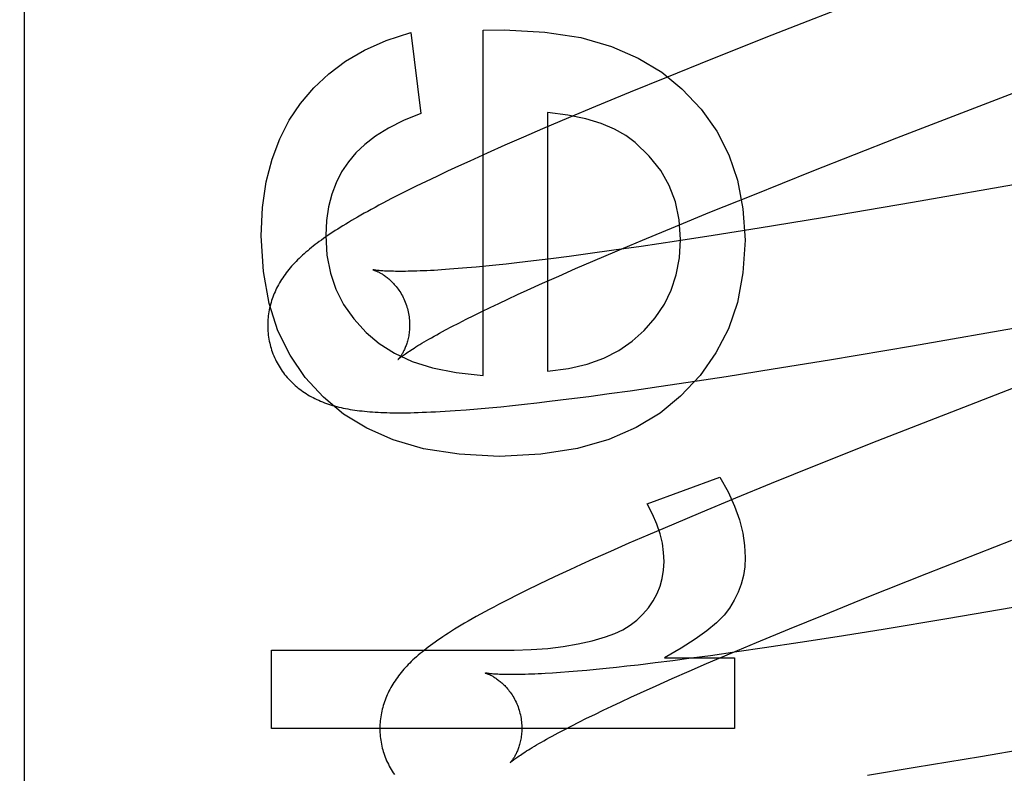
# Model space of a CAD drawing. Header units: inches. Extents: x 0 to 278, y 0 to 180.
# Tile 34 of 81: x 96.321 to 96.46, y 91.931 to 92.038. Entities that reach past the tile are written whole.
import ezdxf

# ---------------------------------------------------------------- set-up
doc = ezdxf.new("R2010")
doc.units = ezdxf.units.IN
doc.header["$LTSCALE"] = 15.310625
doc.header["$MEASUREMENT"] = 0
doc.linetypes.add('HIDDEN', pattern=[0.2, 0.1, -0.1])
doc.layers.add('DEFAULT_2', color=8, linetype='HIDDEN')

msp = doc.modelspace()

# ---------------------------------------------------------------- linework, layer by layer
at = {"layer": 'DEFAULT_2', "color": 8, "linetype": 'HIDDEN'}
for p, q in [((96.3218, 88.85856), (96.3218, 94.35906)), ((96.44031, 92.04053), (96.42703, 92.03532)), ((96.37617, 92.03572), (96.37758, 92.0243)), ((96.38636, 92.03603), (96.38931, 92.03609)), ((96.38636, 91.98741), (96.38636, 92.03603)), ((96.42703, 92.03532), (96.41842, 92.0319)), ((96.41842, 92.0319), (96.41216, 92.02938)), ((96.41216, 92.02938), (96.40709, 92.02731)), ((96.40709, 92.02731), (96.40218, 92.02528)), ((96.39545, 92.02443), (96.39545, 91.98802)), ((96.40218, 92.02528), (96.39838, 92.02368)), ((96.39838, 92.02368), (96.3947, 92.02212)), ((96.3947, 92.02212), (96.39203, 92.02096)), ((96.39203, 92.02096), (96.38943, 92.01982)), ((96.43269, 92.01616), (96.44463, 92.02085)), ((96.49918, 92.02088), (96.44683, 92.01178)), ((96.38691, 92.0187), (96.38447, 92.0176)), ((96.38943, 92.01982), (96.38691, 92.0187)), ((96.38447, 92.0176), (96.38289, 92.01688)), ((96.38134, 92.01616), (96.37983, 92.01545)), ((96.38289, 92.01688), (96.38134, 92.01616)), ((96.42432, 92.01282), (96.43269, 92.01616)), ((96.37836, 92.01474), (96.37693, 92.01405)), ((96.37983, 92.01545), (96.37836, 92.01474)), ((96.37552, 92.01335), (96.37414, 92.01265)), ((96.37693, 92.01405), (96.37552, 92.01335)), ((96.41829, 92.01038), (96.42432, 92.01282)), ((96.44683, 92.01178), (96.43413, 92.00962)), ((96.41345, 92.0084), (96.41829, 92.01038)), ((96.43413, 92.00962), (96.42521, 92.00816)), ((96.4088, 92.00647), (96.41345, 92.0084)), ((96.42521, 92.00816), (96.41877, 92.00713)), ((96.40524, 92.00497), (96.4088, 92.00647)), ((96.41359, 92.00633), (96.40861, 92.00558)), ((96.41877, 92.00713), (96.41359, 92.00633)), ((96.40478, 92.00503), (96.40111, 92.00452)), ((96.40183, 92.00351), (96.40524, 92.00497)), ((96.40861, 92.00558), (96.40478, 92.00503)), ((96.39109, 92.00326), (96.38959, 92.0031)), ((96.39344, 92.00354), (96.39109, 92.00326)), ((96.3959, 92.00384), (96.39344, 92.00354)), ((96.39846, 92.00417), (96.3959, 92.00384)), ((96.40111, 92.00452), (96.39846, 92.00417)), ((96.39937, 92.00245), (96.40183, 92.00351)), ((96.38165, 92.00236), (96.38052, 92.00228)), ((96.38283, 92.00245), (96.38165, 92.00236)), ((96.38408, 92.00255), (96.38283, 92.00245)), ((96.38537, 92.00267), (96.38408, 92.00255)), ((96.38673, 92.0028), (96.38537, 92.00267)), ((96.38813, 92.00294), (96.38673, 92.0028)), ((96.38959, 92.0031), (96.38813, 92.00294)), ((96.39701, 92.00141), (96.39937, 92.00245)), ((96.39474, 92.0004), (96.39701, 92.00141)), ((96.3912, 91.99879), (96.39258, 91.99942)), ((96.39258, 91.99942), (96.39474, 92.0004)), ((96.4468, 91.99158), (96.49487, 91.99994)), ((96.38858, 91.99756), (96.38986, 91.99817)), ((96.38986, 91.99817), (96.3912, 91.99879)), ((96.38504, 91.99585), (96.38616, 91.9964)), ((96.38616, 91.9964), (96.38734, 91.99698)), ((96.38734, 91.99698), (96.38858, 91.99756)), ((96.38294, 91.99479), (96.38396, 91.99531)), ((96.38396, 91.99531), (96.38504, 91.99585)), ((96.38108, 91.99382), (96.38198, 91.9943)), ((96.38198, 91.9943), (96.38294, 91.99479)), ((96.43514, 91.98961), (96.4468, 91.99158)), ((96.4272, 91.98832), (96.43514, 91.98961)), ((96.4206, 91.98727), (96.4272, 91.98832)), ((96.41525, 91.98645), (96.4206, 91.98727)), ((96.4041, 91.98484), (96.40705, 91.98525)), ((96.40705, 91.98525), (96.41109, 91.98583)), ((96.41109, 91.98583), (96.41525, 91.98645)), ((96.39569, 91.98376), (96.39842, 91.9841)), ((96.39842, 91.9841), (96.40123, 91.98446)), ((96.40123, 91.98446), (96.4041, 91.98484)), ((96.38398, 91.98257), (96.38557, 91.9827)), ((96.38557, 91.9827), (96.38719, 91.98285)), ((96.38719, 91.98285), (96.38884, 91.983)), ((96.38884, 91.983), (96.3905, 91.98317)), ((96.3905, 91.98317), (96.39219, 91.98336)), ((96.39219, 91.98336), (96.39392, 91.98355)), ((96.39392, 91.98355), (96.39569, 91.98376)), ((96.45399, 91.98291), (96.4418, 91.97813)), ((96.4418, 91.97813), (96.43319, 91.9747)), ((96.43319, 91.9747), (96.42693, 91.97217)), ((96.40944, 91.9693), (96.4197, 91.9731)), ((96.42693, 91.97217), (96.42188, 91.9701)), ((96.42188, 91.9701), (96.41698, 91.96807)), ((96.41698, 91.96807), (96.4132, 91.96648)), ((96.4132, 91.96648), (96.40954, 91.96492)), ((96.40954, 91.96492), (96.40688, 91.96376)), ((96.40688, 91.96376), (96.4043, 91.96263)), ((96.44884, 91.95951), (96.46082, 91.96421)), ((96.4043, 91.96263), (96.40179, 91.96151)), ((96.40017, 91.96077), (96.39858, 91.96004)), ((96.40179, 91.96151), (96.40017, 91.96077)), ((96.39704, 91.95932), (96.39552, 91.95861)), ((96.39858, 91.96004), (96.39704, 91.95932)), ((96.44044, 91.95616), (96.44884, 91.95951)), ((96.39405, 91.9579), (96.39261, 91.9572)), ((96.39552, 91.95861), (96.39405, 91.9579)), ((96.39121, 91.95651), (96.38985, 91.95582)), ((96.39261, 91.9572), (96.39121, 91.95651)), ((96.43438, 91.95371), (96.44044, 91.95616)), ((96.46435, 91.95528), (96.45163, 91.95312)), ((96.42952, 91.95173), (96.43438, 91.95371)), ((96.45163, 91.95312), (96.44269, 91.95164)), ((96.42485, 91.94979), (96.42952, 91.95173)), ((96.43621, 91.9506), (96.43099, 91.94978)), ((96.44269, 91.95164), (96.43621, 91.9506)), ((96.42127, 91.94828), (96.42485, 91.94979)), ((96.43099, 91.94978), (96.42596, 91.94902)), ((96.35659, 91.93768), (96.35659, 91.94873)), ((96.35659, 91.94873), (96.39072, 91.94873)), ((96.41836, 91.94793), (96.41567, 91.94757)), ((96.41783, 91.94682), (96.42127, 91.94828)), ((96.42209, 91.94846), (96.41836, 91.94793)), ((96.42596, 91.94902), (96.42209, 91.94846)), ((96.40662, 91.94644), (96.40513, 91.94628)), ((96.40817, 91.94662), (96.40662, 91.94644)), ((96.41057, 91.94691), (96.40817, 91.94662)), ((96.41307, 91.94722), (96.41057, 91.94691)), ((96.4119, 91.94763), (96.42178, 91.94763)), ((96.41567, 91.94757), (96.41307, 91.94722)), ((96.41536, 91.94575), (96.41783, 91.94682)), ((96.42178, 91.94763), (96.42178, 91.93768)), ((96.39727, 91.94555), (96.39615, 91.94548)), ((96.39844, 91.94564), (96.39727, 91.94555)), ((96.39967, 91.94574), (96.39844, 91.94564)), ((96.40096, 91.94586), (96.39967, 91.94574)), ((96.4023, 91.94599), (96.40096, 91.94586)), ((96.40369, 91.94613), (96.4023, 91.94599)), ((96.40513, 91.94628), (96.40369, 91.94613)), ((96.41299, 91.9447), (96.41536, 91.94575)), ((96.40853, 91.94271), (96.41071, 91.94369)), ((96.41071, 91.94369), (96.41299, 91.9447)), ((96.40714, 91.94207), (96.40853, 91.94271)), ((96.45637, 91.93373), (96.51126, 91.94326)), ((96.40326, 91.94025), (96.4045, 91.94084)), ((96.4045, 91.94084), (96.4058, 91.94145)), ((96.4058, 91.94145), (96.40714, 91.94207)), ((96.40094, 91.93911), (96.40207, 91.93967)), ((96.40207, 91.93967), (96.40326, 91.94025)), ((96.39883, 91.93805), (96.39985, 91.93857)), ((96.39985, 91.93857), (96.40094, 91.93911)), ((96.42178, 91.93768), (96.35659, 91.93768)), ((96.39695, 91.93707), (96.39786, 91.93755)), ((96.39786, 91.93755), (96.39883, 91.93805)), ((96.44719, 91.93221), (96.45637, 91.93373)), ((96.44049, 91.93112), (96.44719, 91.93221))]:
    msp.add_line(p, q, dxfattribs=at)
for points in [[(96.36065, 92.0257), (96.36251, 92.02791), (96.36463, 92.02989), (96.36699, 92.03166), (96.36966, 92.03322), (96.37273, 92.03457), (96.37617, 92.03572)], [(96.38931, 92.03609), (96.39504, 92.03576), (96.4001, 92.03499), (96.40444, 92.03375), (96.40819, 92.0321), (96.41151, 92.03012), (96.41434, 92.02779)], [(96.44463, 92.02085), (96.46692, 92.0295), (96.48123, 92.03503)], [(96.41434, 92.02779), (96.41704, 92.0249), (96.41925, 92.0218), (96.42095, 92.0185), (96.42218, 92.0149), (96.42295, 92.01087), (96.42326, 92.00644)], [(96.35511, 92.00705), (96.35532, 92.01105), (96.35583, 92.01466), (96.35664, 92.01786), (96.35773, 92.02074), (96.35907, 92.02336), (96.36065, 92.0257)], [(96.37758, 92.0243), (96.37516, 92.0233), (96.37304, 92.02224), (96.37123, 92.02112), (96.3697, 92.01995), (96.36842, 92.01874), (96.36739, 92.01749)], [(96.40777, 92.02023), (96.40645, 92.02122), (96.40485, 92.02209), (96.40299, 92.02288), (96.40082, 92.02354), (96.3983, 92.02405), (96.39545, 92.02443)], [(96.41417, 92.00656), (96.41397, 92.00933), (96.41344, 92.01188), (96.41258, 92.01416), (96.41137, 92.01628), (96.40976, 92.01831), (96.40777, 92.02023)], [(96.36739, 92.01749), (96.36644, 92.01607), (96.36566, 92.01454), (96.36504, 92.01292), (96.36459, 92.01116), (96.36431, 92.00922), (96.3642, 92.00711)], [(96.37414, 92.01265), (96.37348, 92.01231), (96.37286, 92.01199), (96.37226, 92.01167), (96.37168, 92.01137), (96.37114, 92.01107), (96.37061, 92.01079), (96.37011, 92.01051), (96.36962, 92.01024), (96.36915, 92.00997), (96.36869, 92.00971), (96.36825, 92.00946), (96.36783, 92.00921), (96.36742, 92.00897), (96.36702, 92.00873), (96.36663, 92.00849), (96.36625, 92.00826), (96.36589, 92.00802), (96.36553, 92.0078), (96.36519, 92.00757), (96.36485, 92.00735), (96.36452, 92.00713), (96.3642, 92.00691), (96.36389, 92.00669), (96.36359, 92.00648), (96.36329, 92.00626), (96.363, 92.00605), (96.36272, 92.00583), (96.36245, 92.00562), (96.36218, 92.00541), (96.36192, 92.00519), (96.36166, 92.00498), (96.36141, 92.00477)], [(96.36389, 91.98434), (96.36132, 91.98712), (96.35919, 91.99025), (96.35748, 91.99368), (96.35622, 91.99756), (96.35544, 92.00203), (96.35511, 92.00705)], [(96.3642, 92.00711), (96.36438, 92.00437), (96.36487, 92.00183), (96.36564, 91.99954), (96.36672, 91.99742), (96.36815, 91.99539), (96.36989, 91.99347)], [(96.40906, 91.99375), (96.41061, 91.99553), (96.41188, 91.99743), (96.41286, 91.99943), (96.41356, 92.00159), (96.414, 92.00397), (96.41417, 92.00656)], [(96.42326, 92.00644), (96.42295, 92.00185), (96.42216, 91.99768), (96.4209, 91.99397), (96.41915, 91.99059), (96.4169, 91.98741), (96.41416, 91.98448)], [(96.36141, 92.00477), (96.36116, 92.00455), (96.36092, 92.00434), (96.36069, 92.00412), (96.36046, 92.0039), (96.36024, 92.00368), (96.36002, 92.00346), (96.35981, 92.00324), (96.3596, 92.00302), (96.3594, 92.00279), (96.3592, 92.00256), (96.35901, 92.00233), (96.35883, 92.0021), (96.35865, 92.00187), (96.35847, 92.00164), (96.35831, 92.0014), (96.35814, 92.00117), (96.35799, 92.00093), (96.35784, 92.00068), (96.35769, 92.00044), (96.35755, 92.00019), (96.35742, 91.99994), (96.35729, 91.9997), (96.35717, 91.99945), (96.35706, 91.9992), (96.35695, 91.99895), (96.35685, 91.9987), (96.35675, 91.99845), (96.35666, 91.99819), (96.35658, 91.99794), (96.3565, 91.99768), (96.35643, 91.99742), (96.35636, 91.99716), (96.3563, 91.9969), (96.35624, 91.99663), (96.35619, 91.99636), (96.35615, 91.9961), (96.35611, 91.99582), (96.35608, 91.99555), (96.35606, 91.99528), (96.35604, 91.995), (96.35603, 91.99473), (96.35603, 91.99445), (96.35603, 91.99418), (96.35604, 91.9939), (96.35606, 91.99362), (96.35608, 91.99335), (96.35612, 91.99307), (96.35615, 91.99279), (96.3562, 91.99252), (96.35625, 91.99224), (96.35631, 91.99197), (96.35637, 91.9917), (96.35644, 91.99147)], [(96.37087, 92.00229), (96.37085, 92.00229), (96.37084, 92.0023), (96.37084, 92.0023), (96.37084, 92.00229), (96.37086, 92.00229), (96.37088, 92.00228), (96.37091, 92.00228), (96.37094, 92.00227), (96.37099, 92.00225), (96.37104, 92.00223), (96.37109, 92.00221), (96.37115, 92.00219), (96.37122, 92.00216), (96.37129, 92.00213), (96.37137, 92.0021), (96.37145, 92.00206), (96.37153, 92.00202), (96.37162, 92.00198), (96.37172, 92.00193), (96.37181, 92.00188), (96.37191, 92.00182), (96.37202, 92.00176), (96.37213, 92.0017), (96.37224, 92.00163), (96.37235, 92.00156), (96.37246, 92.00148), (96.37258, 92.00139), (96.3727, 92.0013), (96.37283, 92.00121), (96.37295, 92.00111), (96.37308, 92.001), (96.37321, 92.00089), (96.37333, 92.00077), (96.37347, 92.00064), (96.3736, 92.00051), (96.37373, 92.00037), (96.37386, 92.00023), (96.37399, 92.00008), (96.37412, 91.99992), (96.37425, 91.99975), (96.37438, 91.99958), (96.37451, 91.9994), (96.37463, 91.99921), (96.37476, 91.99902), (96.37487, 91.99882), (96.37499, 91.99861), (96.3751, 91.9984), (96.3752, 91.99818), (96.3753, 91.99796), (96.3754, 91.99773), (96.37549, 91.9975), (96.37557, 91.99727), (96.37564, 91.99703), (96.3757, 91.99682)], [(96.38052, 92.00228), (96.37945, 92.00221), (96.37894, 92.00218), (96.37845, 92.00216), (96.37797, 92.00214), (96.3775, 92.00212), (96.37705, 92.0021), (96.37662, 92.00209), (96.3762, 92.00208), (96.3758, 92.00207), (96.37542, 92.00206), (96.37505, 92.00206), (96.3747, 92.00206), (96.37436, 92.00206), (96.37404, 92.00206), (96.37374, 92.00207), (96.37345, 92.00207), (96.37318, 92.00208), (96.37293, 92.00209), (96.37269, 92.0021), (96.37247, 92.00211), (96.37226, 92.00213), (96.37207, 92.00214), (96.3719, 92.00216), (96.37174, 92.00217), (96.37159, 92.00219), (96.37146, 92.0022), (96.37134, 92.00221), (96.37124, 92.00223), (96.37115, 92.00224), (96.37107, 92.00225), (96.371, 92.00226), (96.37095, 92.00227), (96.37091, 92.00228), (96.37088, 92.00229), (96.37087, 92.00229)], [(96.49394, 91.9984), (96.47648, 91.99163), (96.45399, 91.98291)], [(96.3757, 91.99682), (96.37576, 91.99661), (96.37582, 91.99637), (96.37587, 91.99613), (96.37591, 91.99589), (96.37595, 91.99565), (96.37597, 91.99541), (96.376, 91.99517), (96.37601, 91.99493), (96.37602, 91.9947), (96.37602, 91.99447), (96.37602, 91.99424), (96.37601, 91.99402), (96.37599, 91.9938), (96.37597, 91.99358), (96.37595, 91.99337), (96.37592, 91.99317), (96.37588, 91.99297), (96.37585, 91.99278), (96.37581, 91.99259), (96.37576, 91.99241), (96.37572, 91.99224), (96.37567, 91.99207), (96.37562, 91.99191), (96.37556, 91.99175), (96.37551, 91.9916), (96.37545, 91.99146), (96.3754, 91.99132), (96.37534, 91.99119), (96.37528, 91.99106), (96.37522, 91.99094), (96.37516, 91.99082), (96.37511, 91.99071), (96.37505, 91.9906), (96.37499, 91.9905), (96.37493, 91.99041), (96.37488, 91.99032), (96.37482, 91.99023), (96.37477, 91.99015), (96.37472, 91.99008), (96.37467, 91.99001), (96.37463, 91.98995), (96.37458, 91.98989), (96.37454, 91.98984), (96.3745, 91.98979), (96.37447, 91.98975), (96.37444, 91.98971), (96.37441, 91.98969), (96.37439, 91.98966), (96.37438, 91.98964), (96.37437, 91.98963), (96.37436, 91.98963)], [(96.37436, 91.98963), (96.37437, 91.98964), (96.37438, 91.98965), (96.37441, 91.98967), (96.37444, 91.9897), (96.37448, 91.98973), (96.37452, 91.98977), (96.37458, 91.98982), (96.37465, 91.98988), (96.37473, 91.98994), (96.37482, 91.99001), (96.37492, 91.99009), (96.37503, 91.99017), (96.37516, 91.99027), (96.3753, 91.99037), (96.37545, 91.99047), (96.37561, 91.99059), (96.37579, 91.99071), (96.37598, 91.99084), (96.37619, 91.99098), (96.37641, 91.99112), (96.37665, 91.99127), (96.3769, 91.99143), (96.37717, 91.9916), (96.37745, 91.99177), (96.37774, 91.99195), (96.37806, 91.99213), (96.37838, 91.99232), (96.37872, 91.99252), (96.37908, 91.99272), (96.37945, 91.99293), (96.37983, 91.99314), (96.38023, 91.99336), (96.38065, 91.99359), (96.38108, 91.99382)], [(96.39545, 91.98802), (96.39839, 91.98839), (96.40103, 91.98899), (96.40337, 91.98984), (96.40546, 91.99092), (96.40736, 91.99222), (96.40906, 91.99375)], [(96.36989, 91.99347), (96.37173, 91.9919), (96.3739, 91.99055), (96.37638, 91.98938), (96.37924, 91.98846), (96.38258, 91.9878), (96.38636, 91.98741)], [(96.35644, 91.99147), (96.3565, 91.99124), (96.35659, 91.99097), (96.35668, 91.99071), (96.35677, 91.99044), (96.35688, 91.99018), (96.35699, 91.98993), (96.35711, 91.98967), (96.35723, 91.98942), (96.35736, 91.98917), (96.35749, 91.98893), (96.35763, 91.98869), (96.35778, 91.98846), (96.35793, 91.98822), (96.35809, 91.988), (96.35825, 91.98777), (96.35842, 91.98756), (96.35859, 91.98734), (96.35877, 91.98713), (96.35895, 91.98693), (96.35914, 91.98673), (96.35932, 91.98653), (96.35952, 91.98635), (96.35972, 91.98616), (96.35992, 91.98598), (96.36012, 91.98581), (96.36033, 91.98563), (96.36054, 91.98547), (96.36076, 91.98531), (96.36099, 91.98515), (96.36121, 91.98499), (96.36145, 91.98484), (96.36169, 91.98469), (96.36193, 91.98455), (96.36218, 91.98441), (96.36243, 91.98428), (96.36269, 91.98415), (96.36295, 91.98402), (96.36321, 91.9839), (96.36348, 91.98379), (96.36375, 91.98368), (96.36403, 91.98357), (96.3643, 91.98347), (96.36459, 91.98337), (96.36488, 91.98328), (96.36517, 91.98319), (96.36546, 91.98311), (96.36576, 91.98303), (96.36606, 91.98295), (96.36637, 91.98288), (96.36668, 91.98281), (96.36699, 91.98275), (96.36731, 91.98269), (96.36764, 91.98263), (96.36796, 91.98258), (96.3683, 91.98253), (96.36864, 91.98248), (96.36898, 91.98244), (96.36933, 91.9824), (96.36968, 91.98236), (96.37005, 91.98233), (96.37042, 91.9823), (96.37079, 91.98227), (96.37118, 91.98224), (96.37158, 91.98222), (96.37198, 91.9822), (96.37239, 91.98219), (96.37282, 91.98217), (96.37325, 91.98216), (96.3737, 91.98215), (96.37416, 91.98215), (96.37463, 91.98215), (96.37511, 91.98215), (96.37562, 91.98215), (96.37613, 91.98216), (96.37667, 91.98217), (96.37722, 91.98219), (96.3778, 91.98221), (96.37839, 91.98223), (96.37901, 91.98226), (96.37965, 91.98229), (96.38031, 91.98232), (96.381, 91.98236), (96.38171, 91.98241), (96.38245, 91.98246), (96.38398, 91.98257)], [(96.38863, 91.97599), (96.38298, 91.97632), (96.37799, 91.97709), (96.37371, 91.97833), (96.37, 91.97998), (96.36671, 91.98197), (96.36389, 91.98434)], [(96.41416, 91.98448), (96.41127, 91.98209), (96.40789, 91.98007), (96.40405, 91.97839), (96.39963, 91.97712), (96.39447, 91.97632), (96.38863, 91.97599)], [(96.4197, 91.9731), (96.42085, 91.97101), (96.42177, 91.96899), (96.42244, 91.96706), (96.42291, 91.96521), (96.42318, 91.96344), (96.42326, 91.96175)], [(96.41184, 91.96119), (96.41178, 91.96247), (96.4116, 91.96376), (96.41129, 91.96509), (96.41083, 91.96644), (96.41022, 91.96785), (96.40944, 91.9693)], [(96.42326, 91.96175), (96.42319, 91.96045), (96.42301, 91.95921), (96.42271, 91.95802), (96.42228, 91.95686), (96.42173, 91.95573), (96.42105, 91.95462)], [(96.40964, 91.95467), (96.41032, 91.95567), (96.41087, 91.9567), (96.41129, 91.95773), (96.41159, 91.95882), (96.41177, 91.95997), (96.41184, 91.96119)], [(96.38985, 91.95582), (96.38918, 91.95547), (96.38851, 91.95513), (96.38786, 91.95478), (96.38722, 91.95444), (96.38659, 91.9541), (96.38598, 91.95376), (96.38538, 91.95343), (96.38482, 91.95311), (96.38427, 91.9528), (96.38376, 91.9525), (96.38327, 91.95221), (96.3828, 91.95193), (96.38235, 91.95165), (96.38192, 91.95138), (96.3815, 91.95112), (96.3811, 91.95086), (96.38071, 91.95061), (96.38034, 91.95035), (96.37998, 91.95011), (96.37963, 91.94986), (96.37929, 91.94962), (96.37896, 91.94938), (96.37864, 91.94914), (96.37834, 91.94891), (96.37805, 91.94868), (96.37776, 91.94845), (96.37749, 91.94822), (96.37722, 91.948)], [(96.40361, 91.95057), (96.40489, 91.95104), (96.40605, 91.95159), (96.40708, 91.95222), (96.40801, 91.95293), (96.40887, 91.95376), (96.40964, 91.95467)], [(96.42105, 91.95462), (96.42028, 91.95363), (96.41922, 91.95257), (96.41788, 91.95144), (96.41623, 91.95025), (96.41424, 91.94897), (96.4119, 91.94763)], [(96.39072, 91.94873), (96.39315, 91.94879), (96.39546, 91.94895), (96.39765, 91.94922), (96.39974, 91.94958), (96.40173, 91.95003), (96.40361, 91.95057)], [(96.37722, 91.948), (96.37697, 91.94777), (96.37672, 91.94755), (96.37648, 91.94733), (96.37625, 91.94711), (96.37603, 91.9469), (96.37582, 91.94668), (96.37561, 91.94646), (96.3754, 91.94624), (96.3752, 91.94602), (96.37501, 91.94579), (96.37482, 91.94557), (96.37464, 91.94534), (96.37446, 91.94511), (96.37429, 91.94488), (96.37412, 91.94464), (96.37396, 91.94441), (96.3738, 91.94417), (96.37365, 91.94392), (96.3735, 91.94368), (96.37336, 91.94343), (96.37323, 91.94319), (96.3731, 91.94294), (96.37298, 91.94269), (96.37286, 91.94244), (96.37275, 91.94218), (96.37265, 91.94193), (96.37255, 91.94168), (96.37246, 91.94142), (96.37237, 91.94117), (96.3723, 91.94091), (96.37222, 91.94065), (96.37215, 91.94039), (96.37209, 91.94013), (96.37204, 91.93986), (96.37199, 91.9396), (96.37194, 91.93933), (96.37191, 91.93905), (96.37188, 91.93878), (96.37185, 91.93851), (96.37184, 91.93823), (96.37182, 91.93795), (96.37182, 91.93768), (96.37182, 91.9374), (96.37183, 91.93712), (96.37185, 91.93684), (96.37187, 91.93656), (96.3719, 91.93629), (96.37194, 91.93601), (96.37199, 91.93573), (96.37204, 91.93546), (96.3721, 91.93518), (96.37216, 91.93491), (96.37223, 91.93468)], [(96.38665, 91.9455), (96.38664, 91.9455), (96.38663, 91.9455), (96.38664, 91.9455), (96.38665, 91.9455), (96.38667, 91.94549), (96.3867, 91.94548), (96.38674, 91.94547), (96.38678, 91.94546), (96.38683, 91.94544), (96.38689, 91.94542), (96.38695, 91.9454), (96.38702, 91.94537), (96.38709, 91.94534), (96.38717, 91.94531), (96.38725, 91.94527), (96.38733, 91.94523), (96.38742, 91.94518), (96.38752, 91.94514), (96.38762, 91.94508), (96.38772, 91.94503), (96.38782, 91.94497), (96.38793, 91.9449), (96.38804, 91.94483), (96.38815, 91.94476), (96.38827, 91.94468), (96.38838, 91.94459), (96.3885, 91.9445), (96.38863, 91.94441), (96.38875, 91.94431), (96.38888, 91.9442), (96.38901, 91.94409), (96.38913, 91.94397), (96.38926, 91.94384), (96.3894, 91.94371), (96.38953, 91.94357), (96.38966, 91.94343), (96.38979, 91.94328), (96.38992, 91.94312), (96.39005, 91.94295), (96.39018, 91.94278), (96.39031, 91.9426), (96.39043, 91.94241), (96.39055, 91.94222), (96.39067, 91.94202), (96.39078, 91.94181), (96.39089, 91.9416), (96.391, 91.94139), (96.39109, 91.94117), (96.39119, 91.94094), (96.39128, 91.94071), (96.39136, 91.94048), (96.39144, 91.94024), (96.3915, 91.94003)], [(96.39615, 91.94548), (96.3951, 91.94541), (96.39459, 91.94539), (96.3941, 91.94536), (96.39363, 91.94534), (96.39317, 91.94532), (96.39273, 91.94531), (96.3923, 91.94529), (96.39189, 91.94528), (96.39149, 91.94527), (96.39111, 91.94527), (96.39075, 91.94527), (96.39041, 91.94527), (96.39007, 91.94527), (96.38976, 91.94527), (96.38946, 91.94528), (96.38918, 91.94528), (96.38891, 91.94529), (96.38866, 91.9453), (96.38843, 91.94531), (96.38821, 91.94533), (96.38801, 91.94534), (96.38782, 91.94535), (96.38765, 91.94537), (96.3875, 91.94538), (96.38735, 91.9454), (96.38723, 91.94541), (96.38711, 91.94543), (96.38701, 91.94544), (96.38692, 91.94545), (96.38685, 91.94546), (96.38678, 91.94547), (96.38673, 91.94548), (96.38669, 91.94549), (96.38666, 91.9455), (96.38665, 91.9455)], [(96.3915, 91.94003), (96.39155, 91.93982), (96.39161, 91.93958), (96.39166, 91.93934), (96.3917, 91.9391), (96.39174, 91.93885), (96.39177, 91.93861), (96.39179, 91.93837), (96.3918, 91.93814), (96.39181, 91.9379), (96.39181, 91.93767), (96.39181, 91.93744), (96.3918, 91.93722), (96.39178, 91.937), (96.39176, 91.93678), (96.39174, 91.93658), (96.39171, 91.93637), (96.39167, 91.93617), (96.39164, 91.93598), (96.39159, 91.93579), (96.39155, 91.93561), (96.3915, 91.93544), (96.39145, 91.93527), (96.3914, 91.93511), (96.39135, 91.93495), (96.3913, 91.9348), (96.39124, 91.93466), (96.39118, 91.93452), (96.39112, 91.93439), (96.39107, 91.93426), (96.39101, 91.93414), (96.39095, 91.93402), (96.39089, 91.93391), (96.39083, 91.9338), (96.39078, 91.9337), (96.39072, 91.93361), (96.39066, 91.93352), (96.39061, 91.93343), (96.39056, 91.93335), (96.39051, 91.93328), (96.39046, 91.93321), (96.39041, 91.93315), (96.39037, 91.93309), (96.39033, 91.93304), (96.39029, 91.933), (96.39026, 91.93295), (96.39023, 91.93292), (96.3902, 91.93289), (96.39018, 91.93287), (96.39017, 91.93285), (96.39016, 91.93284), (96.39015, 91.93284)], [(96.39015, 91.93284), (96.39016, 91.93285), (96.39018, 91.93286), (96.3902, 91.93288), (96.39023, 91.93291), (96.39027, 91.93295), (96.39032, 91.93299), (96.39038, 91.93304), (96.39045, 91.93309), (96.39053, 91.93316), (96.39062, 91.93323), (96.39072, 91.93331), (96.39084, 91.93339), (96.39097, 91.93349), (96.39111, 91.93359), (96.39126, 91.9337), (96.39143, 91.93381), (96.39161, 91.93394), (96.3918, 91.93407), (96.39201, 91.93421), (96.39224, 91.93435), (96.39248, 91.93451), (96.39273, 91.93466), (96.393, 91.93483), (96.39328, 91.935), (96.39358, 91.93518), (96.3939, 91.93537), (96.39423, 91.93556), (96.39457, 91.93576), (96.39493, 91.93596), (96.3953, 91.93617), (96.39569, 91.93639), (96.39609, 91.93661), (96.39651, 91.93684), (96.39695, 91.93707)], [(96.37223, 91.93468), (96.37229, 91.93445), (96.37238, 91.93418), (96.37247, 91.93392), (96.37256, 91.93366), (96.37267, 91.9334), (96.37278, 91.93314), (96.37289, 91.93289), (96.37302, 91.93264), (96.37315, 91.93239), (96.37328, 91.93215), (96.37342, 91.93191), (96.37357, 91.93167), (96.37372, 91.93144), (96.37387, 91.93122)]]:
    msp.add_lwpolyline(points, dxfattribs=at)
for radius in [0.25, 0.14]:
    msp.add_arc((96.3218, 91.96773), radius, 90, 270, dxfattribs=at)

doc.saveas('drawing.dxf')
